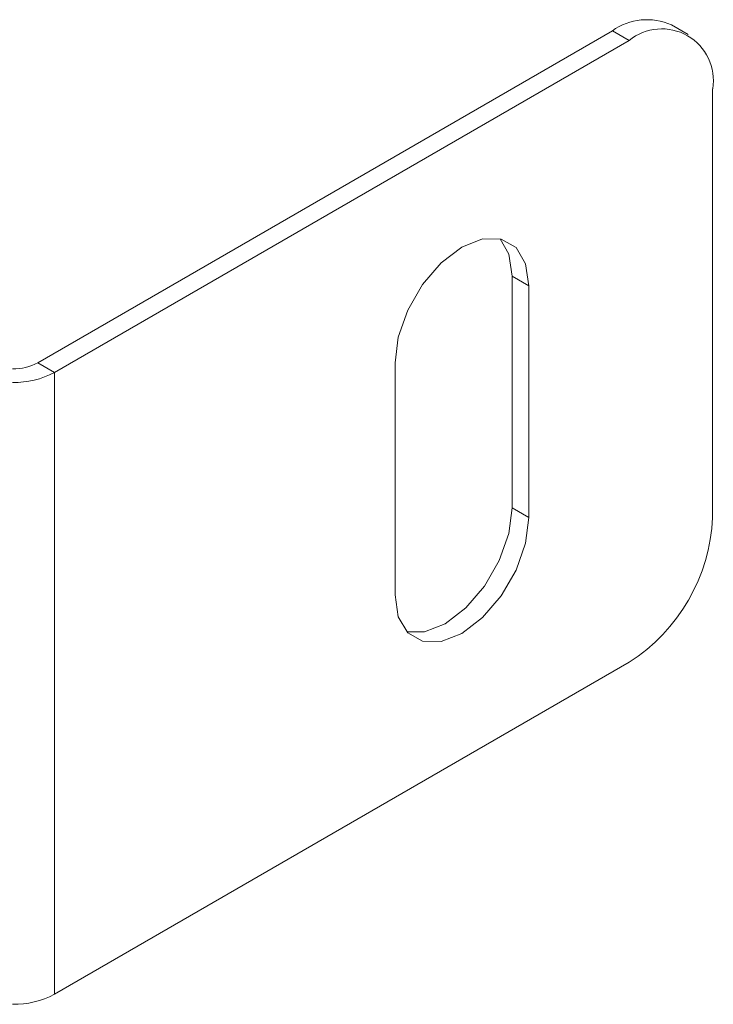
# Model space of a CAD drawing. Header units: millimetres. Extents: x -1795 to 3205, y -1258 to -37.
# Tile 7 of 21: x -1245 to -1215, y -572 to -531. Entities that reach past the tile are written whole.
import ezdxf

# ---------------------------------------------------------------- set-up
doc = ezdxf.new("R2010")
doc.units = ezdxf.units.MM

msp = doc.modelspace()

# ---------------------------------------------------------------- linework, layer by layer
at = {"color": 7, "linetype": 'Continuous', "lineweight": 15}
for p, q in [((-1243.986, -545.056), (-1219.677, -531.023)), ((-1216.47, -531.183), (-1217.177, -530.775)), ((-1243.279, -545.465), (-1218.97, -531.431)), ((-1215.434, -533.473), (-1215.434, -551.597)), ((-1223.919, -551.188), (-1223.919, -541.389)), ((-1223.212, -551.596), (-1223.212, -541.797)), ((-1228.869, -545.063), (-1228.869, -554.862)), ((-1218.97, -557.72), (-1243.279, -571.754))]:
    msp.add_line(p, q, dxfattribs=at)
at = {"color": 7, "linetype": 'Continuous', "lineweight": 0}
for p, q in [((-1219.677, -531.023), (-1218.97, -531.431)), ((-1223.919, -541.389), (-1223.212, -541.797)), ((-1243.986, -545.056), (-1243.279, -545.465)), ((-1243.279, -545.465), (-1243.279, -571.754)), ((-1223.919, -551.188), (-1223.212, -551.596))]:
    msp.add_line(p, q, dxfattribs=at)
at = {"color": 7, "linetype": 'Continuous', "lineweight": 15, "flags": 128}
for points in [[(-1223.212, -541.797), (-1223.351, -540.868), (-1223.752, -540.19), (-1224.378, -539.828), (-1225.167, -539.819), (-1226.041, -540.164), (-1226.915, -540.829), (-1227.703, -541.748), (-1228.329, -542.831), (-1228.731, -543.974), (-1228.869, -545.063)], [(-1223.919, -541.389), (-1224.058, -540.46), (-1224.426, -539.817)], [(-1228.362, -556.434), (-1227.622, -556.431), (-1226.748, -556.087), (-1225.874, -555.422), (-1225.085, -554.503), (-1224.459, -553.419), (-1224.058, -552.277), (-1223.919, -551.188)], [(-1228.869, -554.862), (-1228.731, -555.791), (-1228.329, -556.47), (-1227.703, -556.831), (-1226.915, -556.84), (-1226.041, -556.495), (-1225.167, -555.831), (-1224.378, -554.911), (-1223.752, -553.828), (-1223.351, -552.685), (-1223.212, -551.596)]]:
    msp.add_lwpolyline(points, dxfattribs=at)
at = {"color": 7, "linetype": 'Continuous', "lineweight": 15}
for centre, radius, start, end in [((-1218.212, -533.067), 2.515, 65.6929, 125.6177), ((-1217.589, -533.123), 2.184, 350.7859, 129.2033), ((-1245.003, -543.146), 2.164, 268.8559, 298.0402), ((-1244.975, -542.281), 3.607, 268.8558, 298.0402), ((-1223.11, -551.247), 7.684, 302.6055, 357.3945), ((-1244.975, -568.57), 3.607, 268.8558, 298.0402)]:
    msp.add_arc(centre, radius, start, end, dxfattribs=at)

doc.saveas('drawing.dxf')
